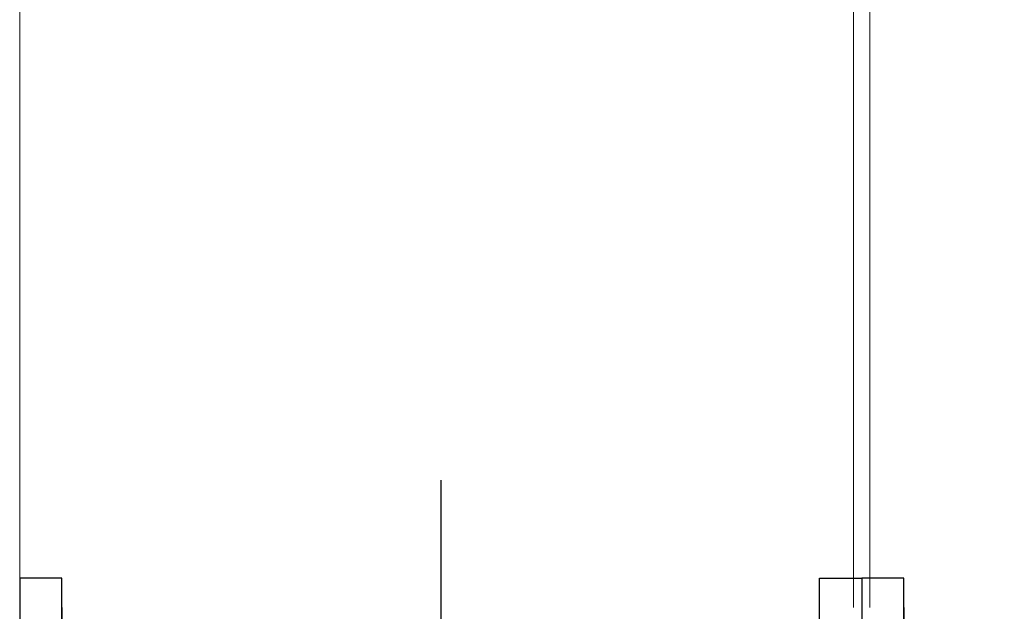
# Model space of a CAD drawing. Header units: inches. Extents: x 27484 to 71626, y -45113 to 39.
# Tile 229 of 256: x 34131 to 34251, y -23049 to -22978. Entities that reach past the tile are written whole.
import ezdxf

# ---------------------------------------------------------------- set-up
doc = ezdxf.new("R2010")
doc.units = ezdxf.units.IN
doc.header["$LTSCALE"] = 50
doc.header["$MEASUREMENT"] = 0
doc.layers.add('A-SCIANY', color=5, linetype='Continuous', lineweight=18)
doc.layers.add('A-SLUSARKA', color=4, linetype='Continuous', lineweight=13)
for name, color, linetype in [('koncepcja', 6, 'Continuous'), ('S-DRZ-', 7, 'Continuous'), ('S-DRZ-O', 7, 'Continuous'), ('S-DRZ-SKRZYD', 5, 'Continuous'), ('S-DRZ-WEGAR', 7, 'Continuous')]:
    doc.layers.add(name, color=color, linetype=linetype)

# ---------------------------------------------------------------- blocks, each defined once
blk = doc.blocks.new('D90-L-DL')
at = {"layer": 'S-DRZ-'}
blk.add_arc((-45, 0), 90, 270, 0, dxfattribs=at)
at = {"layer": 'S-DRZ-O'}
blk.add_line((0, 15.12), (0, -15.12), dxfattribs=at)
at = {"layer": 'S-DRZ-SKRZYD'}
blk.add_line((-45, 0), (-45, -90), dxfattribs=at)
at = {"layer": 'S-DRZ-WEGAR'}
for points in [[(-50, -3.5), (-45, -3.5), (-45, 3.5), (-50, 3.5)], [(45, 3.5), (50, 3.5), (50, -3.5), (45, -3.5)]]:
    blk.add_lwpolyline(points, close=True, dxfattribs=at)
blk = doc.blocks.new('A$C07123322')
at = {"layer": 'A-SLUSARKA', "xscale": 1.020000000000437, "yscale": 1.020000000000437, "zscale": 1.020000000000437, "rotation": 270}
blk.add_blockref('D90-L-DL', (40.58, -45.9), dxfattribs=at)

msp = doc.modelspace()

# ---------------------------------------------------------------- linework, layer by layer
at = {"layer": 'A-SCIANY', "color": 2, "ltscale": 3}
for p, q in [((34131.48246, -23048.96968), (34131.48246, -22908.96968)), ((34232.48246, -23048.96968), (34232.48246, -22908.96968)), ((34234.48246, -23048.96968), (34234.48246, -22908.96968))]:
    msp.add_line(p, q, dxfattribs=at)

# ---------------------------------------------------------------- block references
at = {"layer": 'koncepcja', "lineweight": -3, "rotation": 90}
for p in [(34136.58246, -23089.54628), (34238.58246, -23089.54628)]:
    msp.add_blockref('A$C07123322', p, dxfattribs=at)

doc.saveas('drawing.dxf')
